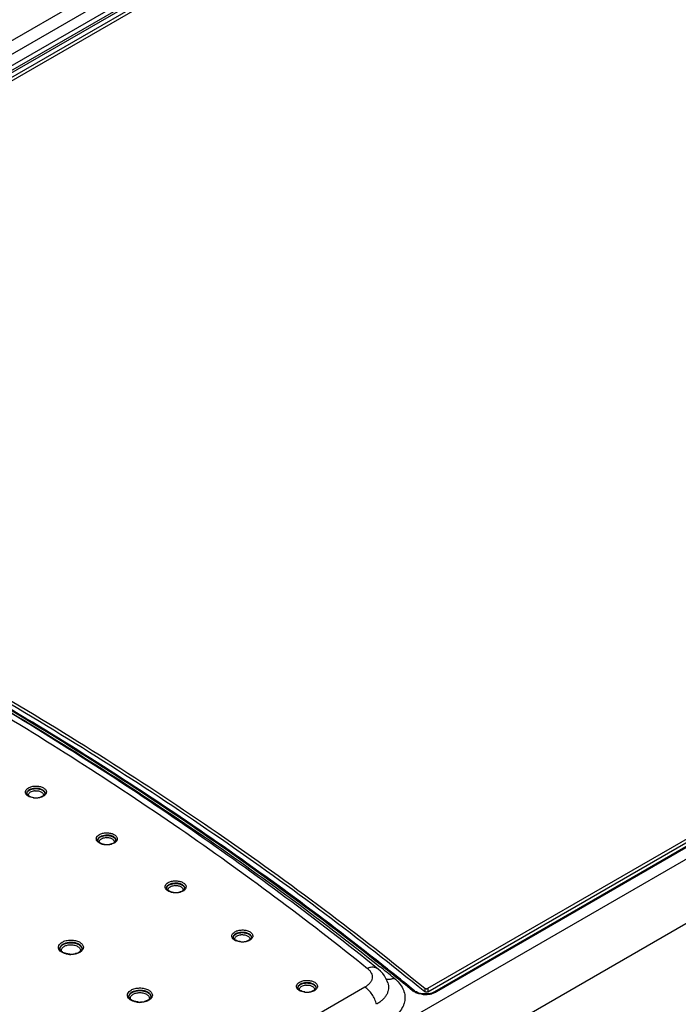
# Model space of a CAD drawing. Header units: inches. Extents: x 0 to 34, y 0 to 22.
# Tile 45 of 62: x 27.8 to 29.4, y 17.1 to 19.5. Entities that reach past the tile are written whole.
import ezdxf

# ---------------------------------------------------------------- set-up
doc = ezdxf.new("R2010")
doc.units = ezdxf.units.IN
doc.header["$LTSCALE"] = 1.87
doc.header["$MEASUREMENT"] = 0
doc.layers.get('0').update_dxf_attribs({"linetype": 'CONTINUOUS'})

msp = doc.modelspace()

# ---------------------------------------------------------------- linework, layer by layer
at = {"color": 7, "linetype": 'CONTINUOUS'}
for p, q in [((25.4022, 18.0106), (30.2524, 20.8111)), ((25.4497, 18.0059), (30.2999, 20.8063)), ((26.4256, 18.5423), (29.3708, 20.2429)), ((26.4305, 18.534), (29.3757, 20.2345)), ((26.4308, 18.5287), (29.3757, 20.229)), ((26.4358, 18.5203), (29.3807, 20.2207)), ((29.3909, 20.2182), (26.4542, 18.5226)), ((32.7472, 19.3933), (27.897, 16.5928)), ((32.8144, 19.2797), (27.9642, 16.4792)), ((28.806, 17.1647), (31.7427, 18.8603)), ((28.806, 17.1565), (31.7427, 18.8521)), ((31.7679, 18.8572), (28.8226, 17.1566)), ((31.7714, 18.8568), (28.8261, 17.1563)), ((27.8573, 17.6249), (27.8572, 17.6261)), ((27.8976, 17.62), (27.8959, 17.619)), ((28.025, 17.5142), (28.0248, 17.5154)), ((28.0652, 17.5093), (28.0636, 17.5082)), ((28.1878, 17.4006), (28.1876, 17.4018)), ((28.2281, 17.3957), (28.2264, 17.3947)), ((28.3457, 17.2843), (28.3456, 17.2855)), ((28.386, 17.2794), (28.3843, 17.2783)), ((27.9354, 17.2575), (27.9353, 17.2588)), ((28.6881, 17.2103), (28.6881, 17.2103)), ((28.727, 17.197), (28.7145, 17.207)), ((28.7305, 17.1943), (28.727, 17.197)), ((28.7113, 17.1776), (28.7113, 17.1775)), ((28.6566, 17.1672), (27.8126, 16.6798)), ((28.4987, 17.1651), (28.4986, 17.1663)), ((28.539, 17.1602), (28.5373, 17.1591)), ((28.7735, 17.1565), (28.7709, 17.1582)), ((28.7742, 17.1588), (28.7714, 17.1611)), ((28.7761, 17.1574), (28.7742, 17.1588)), ((28.7786, 17.156), (28.7761, 17.1574)), ((28.7829, 17.1695), (28.7945, 17.1601)), ((28.7945, 17.1601), (28.7984, 17.1569)), ((28.7984, 17.165), (28.7984, 17.1569)), ((28.806, 17.1647), (28.806, 17.1565)), ((28.812, 17.1526), (28.8082, 17.1519)), ((28.0986, 17.1442), (28.0985, 17.1455))]:
    msp.add_line(p, q, dxfattribs=at)
for points in [[(28.7113, 17.1776), (28.7096, 17.182), (28.7068, 17.1881), (28.7032, 17.194), (28.699, 17.1996), (28.6941, 17.2049), (28.6881, 17.2103)], [(28.7883, 17.1526), (28.7847, 17.1535), (28.7814, 17.1546), (28.7786, 17.156)], [(28.8002, 17.1513), (28.7961, 17.1514), (28.7921, 17.1519), (28.7883, 17.1526)], [(28.8082, 17.1519), (28.8043, 17.1515), (28.8002, 17.1513)], [(28.8188, 17.1548), (28.8156, 17.1536), (28.812, 17.1526)], [(28.8226, 17.1566), (28.8217, 17.1561), (28.8188, 17.1548)]]:
    msp.add_lwpolyline(points, dxfattribs=at)
for centre, radius, start, end in [((27.8784, 17.601), 0.0362, 93.1515, 96.093), ((27.8726, 17.6175), 0.0185, 119.9348, 124.4741), ((27.8784, 17.6544), 0.039, 262.1206, 270.6519), ((27.8784, 17.6021), 0.0302, 93.1503, 96.1065), ((27.8784, 17.6543), 0.0389, 270.6534, 274.9431), ((27.8786, 17.6529), 0.0375, 274.9137, 279.2886), ((27.8792, 17.6495), 0.0341, 279.235, 283.8876), ((27.8851, 17.6349), 0.0182, 299.9366, 304.1177), ((28.0403, 17.5068), 0.0185, 119.9348, 124.4741), ((28.0461, 17.4903), 0.0362, 93.1515, 96.093), ((28.0461, 17.4914), 0.0302, 93.1503, 96.1065), ((28.0461, 17.5437), 0.039, 262.1206, 270.6519), ((28.0461, 17.5436), 0.0389, 270.6534, 274.9431), ((28.0462, 17.5422), 0.0375, 274.9137, 279.2886), ((28.0468, 17.5388), 0.0341, 279.235, 283.8876), ((28.0528, 17.5242), 0.0182, 299.9366, 304.1177), ((28.2031, 17.3933), 0.0185, 119.9348, 124.4741), ((28.2089, 17.3767), 0.0362, 93.1515, 96.093), ((28.2089, 17.3779), 0.0302, 93.1503, 96.1065), ((28.2089, 17.4302), 0.039, 262.1206, 270.6519), ((28.2089, 17.43), 0.0389, 270.6534, 274.9431), ((28.2091, 17.4286), 0.0375, 274.9137, 279.2886), ((28.2096, 17.4253), 0.0341, 279.235, 283.8876), ((28.2156, 17.4106), 0.0182, 299.9366, 304.1177), ((28.361, 17.2769), 0.0185, 119.9348, 124.4741), ((28.3668, 17.2604), 0.0362, 93.1515, 96.093), ((28.3668, 17.2615), 0.0302, 93.1503, 96.1065), ((27.9544, 17.2483), 0.023, 119.9579, 123.5749), ((28.3668, 17.3138), 0.039, 262.1206, 270.6519), ((28.3668, 17.3137), 0.0389, 270.6534, 274.9431), ((28.367, 17.3123), 0.0375, 274.9137, 279.2886), ((28.3676, 17.3089), 0.0341, 279.235, 283.8876), ((28.3735, 17.2943), 0.0182, 299.9366, 304.1177), ((27.9612, 17.2952), 0.0504, 262.7672, 269.4726), ((27.9613, 17.2927), 0.0473, 266.3909, 270.657), ((27.9613, 17.2924), 0.047, 270.6601, 274.9416), ((27.9614, 17.2907), 0.0453, 274.9131, 279.283), ((27.9621, 17.2867), 0.0412, 279.231, 283.8768), ((27.9691, 17.2695), 0.0226, 299.9561, 303.5067), ((27.9691, 17.2722), 0.0259, 299.9506, 303.8857), ((24.2654, 11.7221), 7.0484, 51.13621, 51.30328), ((24.2759, 11.6627), 7.0996, 51.19097, 51.50459), ((24.2631, 11.641), 7.1271, 51.34916, 51.53022), ((24.2734, 11.6636), 7.096, 51.13662, 51.48221), ((24.3273, 11.7266), 7.0176, 50.72525, 51.19163), ((24.3269, 11.7203), 7.0254, 50.75494, 51.18467), ((28.514, 17.1577), 0.0185, 119.9348, 124.4741), ((28.5198, 17.1412), 0.0362, 93.1515, 96.093), ((28.5198, 17.1423), 0.0302, 93.1503, 96.1065), ((28.1176, 17.135), 0.023, 119.9579, 123.5749), ((28.5198, 17.1946), 0.039, 262.1206, 270.6519), ((28.5198, 17.1945), 0.0389, 270.6534, 274.9431), ((28.52, 17.1931), 0.0375, 274.9137, 279.2886), ((28.5206, 17.1897), 0.0341, 279.235, 283.8876), ((28.5265, 17.1751), 0.0182, 299.9366, 304.1177), ((28.7874, 17.1807), 0.0279, 230.7609, 233.8171), ((28.8, 17.2137), 0.0637, 263.007, 273.5026), ((28.8002, 17.2107), 0.0606, 273.4297, 280.6809), ((28.8012, 17.2057), 0.0555, 280.6799, 284.515), ((28.1244, 17.1819), 0.0504, 262.7672, 269.4726), ((28.1245, 17.1794), 0.0473, 266.3909, 270.657), ((28.1245, 17.1791), 0.047, 270.6601, 274.9416), ((28.1246, 17.1774), 0.0453, 274.9131, 279.283), ((28.1253, 17.1734), 0.0412, 279.231, 283.8768), ((28.1323, 17.1562), 0.0226, 299.9561, 303.5067), ((28.1323, 17.1589), 0.0259, 299.9506, 303.8857)]:
    msp.add_arc(centre, radius, start, end, dxfattribs=at)
for points, knots in [([(27.7703, 17.874), (27.8632, 17.8197), (28.0451, 17.7089), (28.3088, 17.5347), (28.5599, 17.3543), (28.7204, 17.2288), (28.7984, 17.165)], [0, 0, 0, 0, 0.258253, 0.511042, 0.7583, 1, 1, 1, 1]), ([(27.7326, 17.8537), (27.8981, 17.7556), (28.2162, 17.5527), (28.5192, 17.3277), (28.663, 17.2118)], [0, 0, 0, 0, 0.510123, 1, 1, 1, 1]), ([(28.672, 17.2232), (28.5304, 17.3366), (28.2326, 17.557), (27.9202, 17.7562), (27.7579, 17.8525)], [0, 0, 0, 0, 0.490237, 1, 1, 1, 1]), ([(27.7584, 17.8535), (27.9242, 17.7559), (28.2435, 17.5543), (28.5479, 17.3308), (28.6925, 17.2156)], [0, 0, 0, 0, 0.509982, 1, 1, 1, 1]), ([(28.6951, 17.2193), (28.5503, 17.3344), (28.2457, 17.558), (27.9263, 17.7596), (27.7604, 17.8571)], [0, 0, 0, 0, 0.490013, 1, 1, 1, 1]), ([(28.6969, 17.2211), (28.552, 17.3362), (28.2472, 17.5597), (27.9275, 17.7614), (27.7614, 17.8589)], [0, 0, 0, 0, 0.490049, 1, 1, 1, 1]), ([(27.7667, 17.868), (27.8584, 17.8144), (28.038, 17.7052), (28.2985, 17.5335), (28.5468, 17.3558), (28.7057, 17.2322), (28.7829, 17.1695)], [0, 0, 0, 0, 0.258131, 0.510879, 0.758177, 1, 1, 1, 1]), ([(27.8751, 17.6149), (27.8729, 17.6151), (27.8686, 17.6157), (27.8628, 17.6177), (27.8587, 17.6202), (27.8563, 17.6226), (27.8549, 17.6244), (27.854, 17.6264), (27.8536, 17.6284), (27.8537, 17.6304), (27.8545, 17.6331), (27.8568, 17.6364), (27.8594, 17.6383), (27.8609, 17.6392)], [0, 0, 0, 0, 0.163753, 0.315609, 0.449822, 0.5097, 0.565048, 0.616663, 0.665904, 0.7145, 0.764266, 0.872964, 1, 1, 1, 1]), ([(27.8609, 17.6392), (27.8633, 17.6406), (27.8689, 17.6426), (27.8778, 17.6437), (27.8868, 17.6429), (27.8937, 17.6406), (27.8982, 17.6378), (27.9007, 17.6355), (27.9024, 17.6329), (27.9033, 17.6302), (27.9032, 17.6273), (27.9021, 17.6246), (27.9002, 17.6221), (27.8985, 17.6207), (27.8976, 17.62)], [0, 0, 0, 0, 0.137601, 0.290137, 0.443889, 0.584582, 0.646851, 0.70285, 0.753164, 0.799438, 0.844462, 0.891366, 0.942739, 1, 1, 1, 1]), ([(27.8634, 17.6349), (27.8652, 17.636), (27.8695, 17.6377), (27.874, 17.6383), (27.8763, 17.6385)], [0, 0, 0, 0, 0.47469, 1, 1, 1, 1]), ([(27.8634, 17.6336), (27.865, 17.6345), (27.8687, 17.636), (27.8725, 17.6367), (27.8746, 17.6369)], [0, 0, 0, 0, 0.475904, 1, 1, 1, 1]), ([(27.8763, 17.6385), (27.8793, 17.6386), (27.8836, 17.6384), (27.8891, 17.637), (27.8927, 17.6355), (27.8957, 17.6336), (27.898, 17.6313), (27.8994, 17.6288), (27.8997, 17.627), (27.8997, 17.6261)], [0, 0, 0, 0, 0.304507, 0.449352, 0.583921, 0.705728, 0.81394, 0.91041, 1, 1, 1, 1]), ([(27.8764, 17.6371), (27.8792, 17.6373), (27.8835, 17.637), (27.8888, 17.6357), (27.8923, 17.6343), (27.8953, 17.6325), (27.8976, 17.6304), (27.8991, 17.628), (27.8996, 17.6263), (27.8996, 17.6254)], [0, 0, 0, 0, 0.302044, 0.44607, 0.580528, 0.702977, 0.812466, 0.910177, 1, 1, 1, 1]), ([(27.8572, 17.6261), (27.8571, 17.6269), (27.8574, 17.6286), (27.8587, 17.631), (27.8607, 17.6332), (27.8624, 17.6344), (27.8634, 17.6349)], [0, 0, 0, 0, 0.218021, 0.450942, 0.710256, 1, 1, 1, 1]), ([(27.8572, 17.6256), (27.8573, 17.6262), (27.8576, 17.6276), (27.8586, 17.6295), (27.8602, 17.6313), (27.8615, 17.6323), (27.8622, 17.6328)], [0, 0, 0, 0, 0.222627, 0.459167, 0.717034, 1, 1, 1, 1]), ([(27.8731, 17.6158), (27.871, 17.6161), (27.8673, 17.6169), (27.863, 17.6188), (27.8603, 17.6207), (27.8589, 17.6221), (27.8579, 17.6235), (27.8575, 17.6244), (27.8573, 17.6249)], [0, 0, 0, 0, 0.323781, 0.607734, 0.729419, 0.835204, 0.924341, 1, 1, 1, 1]), ([(27.861, 17.6203), (27.8607, 17.621), (27.8605, 17.6228), (27.8614, 17.6253), (27.8633, 17.6276), (27.8649, 17.6288), (27.8659, 17.6293)], [0, 0, 0, 0, 0.222007, 0.450439, 0.706418, 1, 1, 1, 1]), ([(27.8659, 17.6293), (27.8672, 17.6301), (27.8703, 17.6313), (27.8735, 17.632), (27.8752, 17.6322)], [0, 0, 0, 0, 0.475913, 1, 1, 1, 1]), ([(27.8861, 17.6155), (27.8852, 17.6153), (27.8816, 17.6148), (27.8779, 17.6147), (27.8751, 17.6149)], [0, 0, 0, 0, 0.24651, 1, 1, 1, 1]), ([(27.8767, 17.6323), (27.8794, 17.6324), (27.8834, 17.6321), (27.8883, 17.6307), (27.8914, 17.6292), (27.8939, 17.6273), (27.8956, 17.6251), (27.8963, 17.6226), (27.8961, 17.621), (27.8959, 17.6202)], [0, 0, 0, 0, 0.312132, 0.458439, 0.592082, 0.710668, 0.814628, 0.908327, 1, 1, 1, 1]), ([(27.8959, 17.619), (27.8945, 17.6181), (27.8913, 17.6167), (27.8879, 17.6158), (27.8861, 17.6155)], [0, 0, 0, 0, 0.478429, 1, 1, 1, 1]), ([(27.8942, 17.6191), (27.8932, 17.6185), (27.8909, 17.6175), (27.8886, 17.6168), (27.8873, 17.6165)], [0, 0, 0, 0, 0.475294, 1, 1, 1, 1]), ([(27.8997, 17.6261), (27.8997, 17.6256), (27.8995, 17.6245), (27.8986, 17.6229), (27.8972, 17.6213), (27.896, 17.6203), (27.8953, 17.6198)], [0, 0, 0, 0, 0.187161, 0.408464, 0.677855, 1, 1, 1, 1]), ([(28.0428, 17.5042), (28.0406, 17.5043), (28.0363, 17.505), (28.0305, 17.507), (28.0264, 17.5095), (28.0239, 17.5118), (28.0226, 17.5137), (28.0217, 17.5156), (28.0213, 17.5177), (28.0214, 17.5197), (28.0221, 17.5224), (28.0245, 17.5257), (28.0271, 17.5276), (28.0286, 17.5284)], [0, 0, 0, 0, 0.163753, 0.315609, 0.449822, 0.5097, 0.565048, 0.616663, 0.665904, 0.7145, 0.764266, 0.872964, 1, 1, 1, 1]), ([(28.0248, 17.5154), (28.0248, 17.5162), (28.0251, 17.5179), (28.0264, 17.5203), (28.0284, 17.5225), (28.0301, 17.5237), (28.0311, 17.5242)], [0, 0, 0, 0, 0.218021, 0.450942, 0.710256, 1, 1, 1, 1]), ([(28.0249, 17.5148), (28.025, 17.5155), (28.0253, 17.5169), (28.0263, 17.5188), (28.0279, 17.5206), (28.0291, 17.5216), (28.0298, 17.5221)], [0, 0, 0, 0, 0.222627, 0.459167, 0.717034, 1, 1, 1, 1]), ([(28.0286, 17.5284), (28.031, 17.5298), (28.0365, 17.5319), (28.0455, 17.533), (28.0545, 17.5321), (28.0614, 17.5299), (28.0659, 17.5271), (28.0684, 17.5248), (28.0701, 17.5222), (28.0709, 17.5194), (28.0708, 17.5166), (28.0698, 17.5139), (28.0679, 17.5114), (28.0662, 17.5099), (28.0652, 17.5093)], [0, 0, 0, 0, 0.137601, 0.290137, 0.443889, 0.584582, 0.646851, 0.70285, 0.753164, 0.799438, 0.844462, 0.891366, 0.942739, 1, 1, 1, 1]), ([(28.0311, 17.5242), (28.0329, 17.5253), (28.0372, 17.5269), (28.0416, 17.5276), (28.044, 17.5277)], [0, 0, 0, 0, 0.47469, 1, 1, 1, 1]), ([(28.0311, 17.5228), (28.0327, 17.5238), (28.0363, 17.5253), (28.0402, 17.526), (28.0422, 17.5262)], [0, 0, 0, 0, 0.475904, 1, 1, 1, 1]), ([(28.0335, 17.5186), (28.0349, 17.5194), (28.0379, 17.5206), (28.0412, 17.5212), (28.0429, 17.5214)], [0, 0, 0, 0, 0.475913, 1, 1, 1, 1]), ([(28.044, 17.5277), (28.0469, 17.5279), (28.0513, 17.5277), (28.0568, 17.5262), (28.0604, 17.5247), (28.0634, 17.5228), (28.0656, 17.5206), (28.0671, 17.5181), (28.0674, 17.5162), (28.0674, 17.5154)], [0, 0, 0, 0, 0.304507, 0.449352, 0.583921, 0.705728, 0.81394, 0.91041, 1, 1, 1, 1]), ([(28.0441, 17.5264), (28.0469, 17.5265), (28.0511, 17.5263), (28.0565, 17.525), (28.06, 17.5236), (28.0629, 17.5218), (28.0652, 17.5197), (28.0668, 17.5173), (28.0672, 17.5156), (28.0673, 17.5147)], [0, 0, 0, 0, 0.302044, 0.44607, 0.580528, 0.702977, 0.812466, 0.910177, 1, 1, 1, 1]), ([(28.0444, 17.5216), (28.0471, 17.5217), (28.0511, 17.5214), (28.056, 17.52), (28.0591, 17.5184), (28.0616, 17.5166), (28.0632, 17.5143), (28.064, 17.5119), (28.0638, 17.5103), (28.0635, 17.5095)], [0, 0, 0, 0, 0.312132, 0.458439, 0.592082, 0.710668, 0.814628, 0.908327, 1, 1, 1, 1]), ([(28.0408, 17.5051), (28.0387, 17.5053), (28.0349, 17.5062), (28.0307, 17.5081), (28.028, 17.5099), (28.0266, 17.5113), (28.0255, 17.5127), (28.0251, 17.5137), (28.025, 17.5142)], [0, 0, 0, 0, 0.323781, 0.607734, 0.729419, 0.835204, 0.924341, 1, 1, 1, 1]), ([(28.0286, 17.5095), (28.0284, 17.5103), (28.0282, 17.512), (28.0291, 17.5146), (28.0309, 17.5169), (28.0326, 17.5181), (28.0335, 17.5186)], [0, 0, 0, 0, 0.222007, 0.450439, 0.706418, 1, 1, 1, 1]), ([(28.0537, 17.5047), (28.0529, 17.5046), (28.0492, 17.504), (28.0455, 17.504), (28.0428, 17.5042)], [0, 0, 0, 0, 0.24651, 1, 1, 1, 1]), ([(28.0636, 17.5082), (28.0622, 17.5074), (28.0589, 17.506), (28.0555, 17.5051), (28.0537, 17.5047)], [0, 0, 0, 0, 0.478429, 1, 1, 1, 1]), ([(28.0619, 17.5084), (28.0608, 17.5078), (28.0586, 17.5068), (28.0563, 17.506), (28.055, 17.5057)], [0, 0, 0, 0, 0.475294, 1, 1, 1, 1]), ([(28.0674, 17.5154), (28.0673, 17.5149), (28.0671, 17.5138), (28.0663, 17.5122), (28.0649, 17.5106), (28.0637, 17.5096), (28.063, 17.5091)], [0, 0, 0, 0, 0.187161, 0.408464, 0.677855, 1, 1, 1, 1]), ([(28.2056, 17.3906), (28.2034, 17.3908), (28.1991, 17.3915), (28.1933, 17.3935), (28.1892, 17.3959), (28.1868, 17.3983), (28.1854, 17.4002), (28.1845, 17.4021), (28.1841, 17.4041), (28.1842, 17.4061), (28.185, 17.4089), (28.1873, 17.4121), (28.1899, 17.4141), (28.1914, 17.4149)], [0, 0, 0, 0, 0.163753, 0.315609, 0.449822, 0.5097, 0.565048, 0.616663, 0.665904, 0.7145, 0.764266, 0.872964, 1, 1, 1, 1]), ([(28.1876, 17.4018), (28.1876, 17.4027), (28.1879, 17.4044), (28.1892, 17.4068), (28.1912, 17.409), (28.1929, 17.4101), (28.1939, 17.4107)], [0, 0, 0, 0, 0.218021, 0.450942, 0.710256, 1, 1, 1, 1]), ([(28.1877, 17.4013), (28.1878, 17.402), (28.1881, 17.4033), (28.1891, 17.4052), (28.1907, 17.407), (28.192, 17.408), (28.1927, 17.4085)], [0, 0, 0, 0, 0.222627, 0.459167, 0.717034, 1, 1, 1, 1]), ([(28.1915, 17.396), (28.1912, 17.3968), (28.191, 17.3985), (28.1919, 17.4011), (28.1937, 17.4033), (28.1954, 17.4045), (28.1964, 17.4051)], [0, 0, 0, 0, 0.222007, 0.450439, 0.706418, 1, 1, 1, 1]), ([(28.1914, 17.4149), (28.1938, 17.4163), (28.1994, 17.4184), (28.2083, 17.4194), (28.2173, 17.4186), (28.2242, 17.4163), (28.2287, 17.4136), (28.2312, 17.4113), (28.2329, 17.4087), (28.2338, 17.4059), (28.2336, 17.4031), (28.2326, 17.4003), (28.2307, 17.3978), (28.229, 17.3964), (28.2281, 17.3957)], [0, 0, 0, 0, 0.137601, 0.290137, 0.443889, 0.584582, 0.646851, 0.70285, 0.753164, 0.799438, 0.844462, 0.891366, 0.942739, 1, 1, 1, 1]), ([(28.1939, 17.4107), (28.1957, 17.4118), (28.2, 17.4134), (28.2044, 17.4141), (28.2068, 17.4142)], [0, 0, 0, 0, 0.47469, 1, 1, 1, 1]), ([(28.1939, 17.4093), (28.1955, 17.4102), (28.1992, 17.4117), (28.203, 17.4125), (28.205, 17.4127)], [0, 0, 0, 0, 0.475904, 1, 1, 1, 1]), ([(28.1964, 17.4051), (28.1977, 17.4058), (28.2008, 17.4071), (28.204, 17.4077), (28.2057, 17.4079)], [0, 0, 0, 0, 0.475913, 1, 1, 1, 1]), ([(28.2068, 17.4142), (28.2097, 17.4144), (28.2141, 17.4141), (28.2196, 17.4127), (28.2232, 17.4112), (28.2262, 17.4093), (28.2285, 17.4071), (28.2299, 17.4045), (28.2302, 17.4027), (28.2302, 17.4018)], [0, 0, 0, 0, 0.304507, 0.449352, 0.583921, 0.705728, 0.81394, 0.91041, 1, 1, 1, 1]), ([(28.2069, 17.4128), (28.2097, 17.413), (28.214, 17.4127), (28.2193, 17.4114), (28.2228, 17.41), (28.2257, 17.4082), (28.2281, 17.4061), (28.2296, 17.4038), (28.2301, 17.402), (28.2301, 17.4012)], [0, 0, 0, 0, 0.302044, 0.44607, 0.580528, 0.702977, 0.812466, 0.910177, 1, 1, 1, 1]), ([(28.2072, 17.408), (28.2099, 17.4082), (28.2139, 17.4079), (28.2188, 17.4064), (28.2219, 17.4049), (28.2244, 17.403), (28.226, 17.4008), (28.2268, 17.3984), (28.2266, 17.3967), (28.2264, 17.396)], [0, 0, 0, 0, 0.312132, 0.458439, 0.592082, 0.710668, 0.814628, 0.908327, 1, 1, 1, 1]), ([(28.2036, 17.3915), (28.2015, 17.3918), (28.1978, 17.3927), (28.1935, 17.3945), (28.1908, 17.3964), (28.1894, 17.3978), (28.1884, 17.3992), (28.188, 17.4002), (28.1878, 17.4006)], [0, 0, 0, 0, 0.323781, 0.607734, 0.729419, 0.835204, 0.924341, 1, 1, 1, 1]), ([(28.2166, 17.3912), (28.2157, 17.391), (28.2121, 17.3905), (28.2084, 17.3904), (28.2056, 17.3906)], [0, 0, 0, 0, 0.24651, 1, 1, 1, 1]), ([(28.2264, 17.3947), (28.225, 17.3939), (28.2218, 17.3924), (28.2184, 17.3915), (28.2166, 17.3912)], [0, 0, 0, 0, 0.478429, 1, 1, 1, 1]), ([(28.2247, 17.3949), (28.2237, 17.3943), (28.2214, 17.3932), (28.2191, 17.3925), (28.2178, 17.3922)], [0, 0, 0, 0, 0.475294, 1, 1, 1, 1]), ([(28.2302, 17.4018), (28.2302, 17.4014), (28.23, 17.4003), (28.2291, 17.3987), (28.2277, 17.397), (28.2265, 17.3961), (28.2258, 17.3956)], [0, 0, 0, 0, 0.187161, 0.408464, 0.677855, 1, 1, 1, 1]), ([(28.3635, 17.2743), (28.3613, 17.2745), (28.357, 17.2751), (28.3512, 17.2771), (28.3471, 17.2796), (28.3447, 17.282), (28.3433, 17.2838), (28.3424, 17.2858), (28.342, 17.2878), (28.3421, 17.2898), (28.3429, 17.2925), (28.3452, 17.2958), (28.3478, 17.2977), (28.3493, 17.2986)], [0, 0, 0, 0, 0.163753, 0.315609, 0.449822, 0.5097, 0.565048, 0.616663, 0.665904, 0.7145, 0.764266, 0.872964, 1, 1, 1, 1]), ([(28.3456, 17.2855), (28.3456, 17.2863), (28.3458, 17.288), (28.3471, 17.2904), (28.3491, 17.2926), (28.3509, 17.2938), (28.3518, 17.2943)], [0, 0, 0, 0, 0.218021, 0.450942, 0.710256, 1, 1, 1, 1]), ([(28.3456, 17.285), (28.3457, 17.2856), (28.346, 17.287), (28.3471, 17.2889), (28.3486, 17.2907), (28.3499, 17.2917), (28.3506, 17.2922)], [0, 0, 0, 0, 0.222627, 0.459167, 0.717034, 1, 1, 1, 1]), ([(28.3494, 17.2796), (28.3491, 17.2804), (28.349, 17.2822), (28.3498, 17.2847), (28.3517, 17.287), (28.3533, 17.2882), (28.3543, 17.2887)], [0, 0, 0, 0, 0.222007, 0.450439, 0.706418, 1, 1, 1, 1]), ([(28.3493, 17.2986), (28.3517, 17.2999), (28.3573, 17.302), (28.3662, 17.3031), (28.3752, 17.3023), (28.3821, 17.3), (28.3866, 17.2972), (28.3891, 17.2949), (28.3908, 17.2923), (28.3917, 17.2895), (28.3916, 17.2867), (28.3905, 17.284), (28.3886, 17.2815), (28.3869, 17.28), (28.386, 17.2794)], [0, 0, 0, 0, 0.137601, 0.290137, 0.443889, 0.584582, 0.646851, 0.70285, 0.753164, 0.799438, 0.844462, 0.891366, 0.942739, 1, 1, 1, 1]), ([(28.3518, 17.2943), (28.3536, 17.2954), (28.3579, 17.297), (28.3624, 17.2977), (28.3647, 17.2979)], [0, 0, 0, 0, 0.47469, 1, 1, 1, 1]), ([(28.3518, 17.2929), (28.3534, 17.2939), (28.3571, 17.2954), (28.3609, 17.2961), (28.363, 17.2963)], [0, 0, 0, 0, 0.475904, 1, 1, 1, 1]), ([(28.3543, 17.2887), (28.3556, 17.2895), (28.3587, 17.2907), (28.3619, 17.2914), (28.3636, 17.2915)], [0, 0, 0, 0, 0.475913, 1, 1, 1, 1]), ([(28.3647, 17.2979), (28.3677, 17.298), (28.3721, 17.2978), (28.3775, 17.2964), (28.3811, 17.2948), (28.3841, 17.2929), (28.3864, 17.2907), (28.3878, 17.2882), (28.3881, 17.2864), (28.3881, 17.2855)], [0, 0, 0, 0, 0.304507, 0.449352, 0.583921, 0.705728, 0.81394, 0.91041, 1, 1, 1, 1]), ([(28.3648, 17.2965), (28.3677, 17.2966), (28.3719, 17.2964), (28.3772, 17.2951), (28.3807, 17.2937), (28.3837, 17.2919), (28.386, 17.2898), (28.3875, 17.2874), (28.388, 17.2857), (28.388, 17.2848)], [0, 0, 0, 0, 0.302044, 0.44607, 0.580528, 0.702977, 0.812466, 0.910177, 1, 1, 1, 1]), ([(28.3652, 17.2917), (28.3678, 17.2918), (28.3718, 17.2915), (28.3767, 17.2901), (28.3799, 17.2886), (28.3823, 17.2867), (28.384, 17.2845), (28.3847, 17.282), (28.3845, 17.2804), (28.3843, 17.2796)], [0, 0, 0, 0, 0.312132, 0.458439, 0.592082, 0.710668, 0.814628, 0.908327, 1, 1, 1, 1]), ([(27.9549, 17.2452), (27.9524, 17.2455), (27.9476, 17.2465), (27.9412, 17.249), (27.9362, 17.2525), (27.9332, 17.2561), (27.932, 17.2592), (27.9317, 17.2615), (27.9319, 17.2638), (27.9329, 17.267), (27.9356, 17.2706), (27.9387, 17.2728), (27.9404, 17.2738)], [0, 0, 0, 0, 0.163275, 0.313133, 0.444936, 0.558178, 0.609635, 0.659198, 0.708543, 0.759383, 0.870552, 1, 1, 1, 1]), ([(27.9353, 17.2588), (27.9352, 17.2598), (27.9356, 17.2619), (27.9371, 17.2648), (27.9396, 17.2675), (27.9417, 17.2689), (27.9429, 17.2696)], [0, 0, 0, 0, 0.217806, 0.450614, 0.709765, 1, 1, 1, 1]), ([(27.9353, 17.2583), (27.9354, 17.2592), (27.9358, 17.2609), (27.9371, 17.2633), (27.9391, 17.2656), (27.9408, 17.2669), (27.9417, 17.2675)], [0, 0, 0, 0, 0.221699, 0.45772, 0.715826, 1, 1, 1, 1]), ([(27.9394, 17.2519), (27.939, 17.2529), (27.9385, 17.2552), (27.9395, 17.2586), (27.9419, 17.2617), (27.9441, 17.2633), (27.9454, 17.264)], [0, 0, 0, 0, 0.224614, 0.451831, 0.706152, 1, 1, 1, 1]), ([(27.9404, 17.2738), (27.9418, 17.2746), (27.9448, 17.2761), (27.9516, 17.2781), (27.9607, 17.2792), (27.9699, 17.2783), (27.9767, 17.2764), (27.9812, 17.2745), (27.985, 17.2721), (27.9879, 17.2693), (27.9899, 17.2661), (27.9908, 17.2628), (27.9906, 17.2594), (27.9892, 17.2562), (27.9868, 17.2532), (27.9848, 17.2515), (27.9836, 17.2507)], [0, 0, 0, 0, 0.06657, 0.138319, 0.291074, 0.44455, 0.517118, 0.584764, 0.646477, 0.701928, 0.751741, 0.797725, 0.842751, 0.890002, 0.941964, 1, 1, 1, 1]), ([(27.9429, 17.2696), (27.9448, 17.2707), (27.9492, 17.2725), (27.9563, 17.2739), (27.9639, 17.2741), (27.9712, 17.2731), (27.9777, 17.2709), (27.9822, 17.2681), (27.9848, 17.2654), (27.9862, 17.2633), (27.9871, 17.2611), (27.9872, 17.2596), (27.9872, 17.2588)], [0, 0, 0, 0, 0.129004, 0.270912, 0.418308, 0.562741, 0.696288, 0.813218, 0.86498, 0.912629, 0.95714, 1, 1, 1, 1]), ([(27.9429, 17.2682), (27.9448, 17.2693), (27.949, 17.2711), (27.956, 17.2725), (27.9634, 17.2728), (27.9706, 17.2718), (27.9771, 17.2698), (27.9816, 17.2671), (27.9843, 17.2646), (27.9858, 17.2625), (27.9868, 17.2604), (27.9871, 17.2589), (27.9872, 17.2582)], [0, 0, 0, 0, 0.12785, 0.26843, 0.414738, 0.558722, 0.692733, 0.811014, 0.863611, 0.912041, 0.957077, 1, 1, 1, 1]), ([(27.9454, 17.264), (27.9476, 17.2653), (27.9528, 17.2672), (27.9582, 17.2678), (27.961, 17.2678)], [0, 0, 0, 0, 0.474422, 1, 1, 1, 1]), ([(27.961, 17.2678), (27.9644, 17.2678), (27.9692, 17.2672), (27.9751, 17.2651), (27.9787, 17.2631), (27.9815, 17.2606), (27.9833, 17.2578), (27.9839, 17.2547), (27.9834, 17.2527), (27.9831, 17.2518)], [0, 0, 0, 0, 0.315361, 0.460771, 0.592485, 0.708887, 0.811432, 0.905562, 1, 1, 1, 1]), ([(28.3615, 17.2752), (28.3595, 17.2754), (28.3557, 17.2763), (28.3514, 17.2782), (28.3488, 17.2801), (28.3473, 17.2814), (28.3463, 17.2828), (28.3459, 17.2838), (28.3457, 17.2843)], [0, 0, 0, 0, 0.323781, 0.607734, 0.729419, 0.835204, 0.924341, 1, 1, 1, 1]), ([(28.3745, 17.2749), (28.3736, 17.2747), (28.37, 17.2741), (28.3663, 17.2741), (28.3635, 17.2743)], [0, 0, 0, 0, 0.24651, 1, 1, 1, 1]), ([(28.3843, 17.2783), (28.3829, 17.2775), (28.3797, 17.2761), (28.3763, 17.2752), (28.3745, 17.2749)], [0, 0, 0, 0, 0.478429, 1, 1, 1, 1]), ([(28.3826, 17.2785), (28.3816, 17.2779), (28.3793, 17.2769), (28.377, 17.2762), (28.3757, 17.2758)], [0, 0, 0, 0, 0.475294, 1, 1, 1, 1]), ([(28.3881, 17.2855), (28.3881, 17.285), (28.3879, 17.2839), (28.3871, 17.2823), (28.3857, 17.2807), (28.3844, 17.2797), (28.3837, 17.2792)], [0, 0, 0, 0, 0.187161, 0.408464, 0.677855, 1, 1, 1, 1]), ([(27.9583, 17.2455), (27.9554, 17.2457), (27.9511, 17.2464), (27.9459, 17.2481), (27.9425, 17.2496), (27.9398, 17.2515), (27.9376, 17.2534), (27.9361, 17.2554), (27.9356, 17.2569), (27.9354, 17.2575)], [0, 0, 0, 0, 0.319759, 0.468254, 0.60492, 0.727327, 0.833768, 0.92351, 1, 1, 1, 1]), ([(27.9727, 17.2461), (27.9717, 17.2459), (27.9678, 17.2451), (27.9638, 17.2448), (27.9608, 17.2448)], [0, 0, 0, 0, 0.244403, 1, 1, 1, 1]), ([(27.9803, 17.2499), (27.9791, 17.2492), (27.9764, 17.248), (27.9735, 17.2471), (27.972, 17.2467)], [0, 0, 0, 0, 0.476274, 1, 1, 1, 1]), ([(27.9821, 17.2498), (27.9814, 17.2494), (27.9784, 17.2478), (27.9752, 17.2467), (27.9727, 17.2461)], [0, 0, 0, 0, 0.235521, 1, 1, 1, 1]), ([(27.9872, 17.2588), (27.9872, 17.2581), (27.9869, 17.2567), (27.9858, 17.2546), (27.984, 17.2525), (27.9824, 17.2513), (27.9815, 17.2507)], [0, 0, 0, 0, 0.194021, 0.418161, 0.68531, 1, 1, 1, 1]), ([(28.663, 17.2118), (28.6649, 17.2102), (28.6684, 17.2069), (28.6722, 17.2012), (28.6742, 17.195), (28.6743, 17.1887), (28.6724, 17.1825), (28.6687, 17.1768), (28.6633, 17.1715), (28.659, 17.1685), (28.6566, 17.1672)], [0, 0, 0, 0, 0.135465, 0.258263, 0.371787, 0.481791, 0.594892, 0.716846, 0.851454, 1, 1, 1, 1]), ([(28.6881, 17.2103), (28.6865, 17.2115), (28.6829, 17.2135), (28.6767, 17.2147), (28.6698, 17.2142), (28.6653, 17.2128), (28.663, 17.2118)], [0, 0, 0, 0, 0.223605, 0.459896, 0.717923, 1, 1, 1, 1]), ([(28.5165, 17.1551), (28.5143, 17.1552), (28.51, 17.1559), (28.5042, 17.1579), (28.5001, 17.1604), (28.4977, 17.1628), (28.4963, 17.1646), (28.4954, 17.1665), (28.495, 17.1686), (28.4951, 17.1706), (28.4959, 17.1733), (28.4982, 17.1766), (28.5008, 17.1785), (28.5023, 17.1794)], [0, 0, 0, 0, 0.163753, 0.315609, 0.449822, 0.5097, 0.565048, 0.616663, 0.665904, 0.7145, 0.764266, 0.872964, 1, 1, 1, 1]), ([(28.4986, 17.1663), (28.4985, 17.1671), (28.4988, 17.1688), (28.5001, 17.1712), (28.5021, 17.1734), (28.5038, 17.1746), (28.5048, 17.1751)], [0, 0, 0, 0, 0.218021, 0.450942, 0.710256, 1, 1, 1, 1]), ([(28.4986, 17.1657), (28.4987, 17.1664), (28.499, 17.1678), (28.5, 17.1697), (28.5016, 17.1715), (28.5029, 17.1725), (28.5036, 17.173)], [0, 0, 0, 0, 0.222627, 0.459167, 0.717034, 1, 1, 1, 1]), ([(28.5023, 17.1794), (28.5047, 17.1807), (28.5103, 17.1828), (28.5192, 17.1839), (28.5282, 17.183), (28.5351, 17.1808), (28.5396, 17.178), (28.5421, 17.1757), (28.5438, 17.1731), (28.5447, 17.1703), (28.5446, 17.1675), (28.5435, 17.1648), (28.5416, 17.1623), (28.5399, 17.1608), (28.539, 17.1602)], [0, 0, 0, 0, 0.137601, 0.290137, 0.443889, 0.584582, 0.646851, 0.70285, 0.753164, 0.799438, 0.844462, 0.891366, 0.942739, 1, 1, 1, 1]), ([(28.5048, 17.1751), (28.5066, 17.1762), (28.5109, 17.1778), (28.5154, 17.1785), (28.5177, 17.1787)], [0, 0, 0, 0, 0.47469, 1, 1, 1, 1]), ([(28.5048, 17.1737), (28.5064, 17.1747), (28.5101, 17.1762), (28.5139, 17.1769), (28.516, 17.1771)], [0, 0, 0, 0, 0.475904, 1, 1, 1, 1]), ([(28.5073, 17.1695), (28.5086, 17.1703), (28.5117, 17.1715), (28.5149, 17.1721), (28.5166, 17.1723)], [0, 0, 0, 0, 0.475913, 1, 1, 1, 1]), ([(28.5177, 17.1787), (28.5207, 17.1788), (28.525, 17.1786), (28.5305, 17.1771), (28.5341, 17.1756), (28.5371, 17.1737), (28.5394, 17.1715), (28.5408, 17.169), (28.5411, 17.1672), (28.5411, 17.1663)], [0, 0, 0, 0, 0.304507, 0.449352, 0.583921, 0.705728, 0.81394, 0.91041, 1, 1, 1, 1]), ([(28.5178, 17.1773), (28.5206, 17.1774), (28.5249, 17.1772), (28.5302, 17.1759), (28.5337, 17.1745), (28.5367, 17.1727), (28.539, 17.1706), (28.5405, 17.1682), (28.541, 17.1665), (28.541, 17.1656)], [0, 0, 0, 0, 0.302044, 0.44607, 0.580528, 0.702977, 0.812466, 0.910177, 1, 1, 1, 1]), ([(28.5181, 17.1725), (28.5208, 17.1726), (28.5248, 17.1723), (28.5297, 17.1709), (28.5328, 17.1693), (28.5353, 17.1675), (28.537, 17.1652), (28.5377, 17.1628), (28.5375, 17.1612), (28.5373, 17.1604)], [0, 0, 0, 0, 0.312132, 0.458439, 0.592082, 0.710668, 0.814628, 0.908327, 1, 1, 1, 1]), ([(28.7113, 17.1775), (28.712, 17.1753), (28.713, 17.1707), (28.713, 17.1637), (28.7115, 17.1568), (28.7086, 17.15), (28.7043, 17.1435), (28.6987, 17.1374), (28.6919, 17.1318), (28.6867, 17.1284), (28.684, 17.1269)], [0, 0, 0, 0, 0.11208, 0.222551, 0.334594, 0.451177, 0.574696, 0.706869, 0.848676, 1, 1, 1, 1]), ([(28.7072, 17.1871), (28.7086, 17.1867), (28.7118, 17.1861), (28.7149, 17.1862), (28.7165, 17.1864)], [0, 0, 0, 0, 0.483677, 1, 1, 1, 1]), ([(28.7259, 17.1889), (28.7304, 17.1853), (28.7383, 17.1777), (28.7458, 17.1664), (28.7495, 17.1571), (28.7512, 17.1502), (28.7518, 17.1432), (28.7514, 17.1361), (28.7498, 17.1291), (28.7463, 17.1198), (28.7391, 17.1085), (28.7268, 17.0964), (28.7168, 17.0897), (28.7114, 17.0866)], [0, 0, 0, 0, 0.135346, 0.258034, 0.315719, 0.371744, 0.426884, 0.481965, 0.53783, 0.595253, 0.717093, 0.851582, 1, 1, 1, 1]), ([(28.7165, 17.1864), (28.7173, 17.1865), (28.7205, 17.187), (28.7237, 17.1879), (28.7259, 17.1889)], [0, 0, 0, 0, 0.240213, 1, 1, 1, 1]), ([(28.1181, 17.1319), (28.1156, 17.1322), (28.1108, 17.1332), (28.1044, 17.1357), (28.0994, 17.1392), (28.0964, 17.1428), (28.0952, 17.1459), (28.0949, 17.1482), (28.0951, 17.1505), (28.0961, 17.1536), (28.0988, 17.1573), (28.1019, 17.1595), (28.1036, 17.1605)], [0, 0, 0, 0, 0.163275, 0.313133, 0.444936, 0.558178, 0.609635, 0.659198, 0.708543, 0.759383, 0.870552, 1, 1, 1, 1]), ([(28.0985, 17.1455), (28.0985, 17.1465), (28.0988, 17.1486), (28.1003, 17.1515), (28.1028, 17.1542), (28.1049, 17.1556), (28.1061, 17.1563)], [0, 0, 0, 0, 0.217806, 0.450614, 0.709765, 1, 1, 1, 1]), ([(28.0985, 17.145), (28.0986, 17.1459), (28.099, 17.1476), (28.1003, 17.15), (28.1023, 17.1523), (28.104, 17.1536), (28.1049, 17.1542)], [0, 0, 0, 0, 0.221699, 0.45772, 0.715826, 1, 1, 1, 1]), ([(28.1026, 17.1386), (28.1022, 17.1396), (28.1017, 17.1419), (28.1027, 17.1453), (28.1051, 17.1484), (28.1073, 17.15), (28.1086, 17.1507)], [0, 0, 0, 0, 0.224614, 0.451831, 0.706152, 1, 1, 1, 1]), ([(28.1036, 17.1605), (28.105, 17.1613), (28.108, 17.1628), (28.1148, 17.1648), (28.1239, 17.1659), (28.1331, 17.165), (28.1399, 17.1631), (28.1444, 17.1612), (28.1482, 17.1587), (28.1511, 17.156), (28.1531, 17.1528), (28.1541, 17.1495), (28.1538, 17.1461), (28.1524, 17.1429), (28.15, 17.1399), (28.148, 17.1382), (28.1468, 17.1374)], [0, 0, 0, 0, 0.06657, 0.138319, 0.291074, 0.44455, 0.517118, 0.584764, 0.646477, 0.701928, 0.751741, 0.797725, 0.842751, 0.890002, 0.941964, 1, 1, 1, 1]), ([(28.1061, 17.1563), (28.108, 17.1574), (28.1124, 17.1592), (28.1195, 17.1606), (28.1271, 17.1608), (28.1344, 17.1598), (28.1409, 17.1576), (28.1454, 17.1548), (28.1481, 17.1521), (28.1494, 17.15), (28.1503, 17.1478), (28.1504, 17.1463), (28.1504, 17.1455)], [0, 0, 0, 0, 0.129004, 0.270912, 0.418308, 0.562741, 0.696288, 0.813218, 0.86498, 0.912629, 0.95714, 1, 1, 1, 1]), ([(28.1061, 17.1549), (28.108, 17.156), (28.1123, 17.1578), (28.1192, 17.1592), (28.1266, 17.1595), (28.1338, 17.1585), (28.1403, 17.1565), (28.1448, 17.1538), (28.1476, 17.1513), (28.1491, 17.1492), (28.15, 17.1471), (28.1503, 17.1456), (28.1504, 17.1449)], [0, 0, 0, 0, 0.12785, 0.26843, 0.414738, 0.558722, 0.692733, 0.811014, 0.863611, 0.912041, 0.957077, 1, 1, 1, 1]), ([(28.1086, 17.1507), (28.1108, 17.152), (28.116, 17.1539), (28.1214, 17.1545), (28.1243, 17.1545)], [0, 0, 0, 0, 0.474422, 1, 1, 1, 1]), ([(28.1243, 17.1545), (28.1276, 17.1545), (28.1324, 17.1539), (28.1383, 17.1518), (28.142, 17.1498), (28.1447, 17.1473), (28.1465, 17.1445), (28.1471, 17.1414), (28.1467, 17.1394), (28.1463, 17.1385)], [0, 0, 0, 0, 0.315361, 0.460771, 0.592485, 0.708887, 0.811432, 0.905562, 1, 1, 1, 1]), ([(28.5145, 17.156), (28.5124, 17.1562), (28.5087, 17.1571), (28.5044, 17.159), (28.5017, 17.1608), (28.5003, 17.1622), (28.4993, 17.1636), (28.4989, 17.1646), (28.4987, 17.1651)], [0, 0, 0, 0, 0.323781, 0.607734, 0.729419, 0.835204, 0.924341, 1, 1, 1, 1]), ([(28.5024, 17.1604), (28.5021, 17.1612), (28.5019, 17.1629), (28.5028, 17.1655), (28.5047, 17.1678), (28.5063, 17.169), (28.5073, 17.1695)], [0, 0, 0, 0, 0.222007, 0.450439, 0.706418, 1, 1, 1, 1]), ([(28.5275, 17.1556), (28.5266, 17.1555), (28.523, 17.1549), (28.5193, 17.1549), (28.5165, 17.1551)], [0, 0, 0, 0, 0.24651, 1, 1, 1, 1]), ([(28.5373, 17.1591), (28.5359, 17.1583), (28.5327, 17.1569), (28.5293, 17.156), (28.5275, 17.1556)], [0, 0, 0, 0, 0.478429, 1, 1, 1, 1]), ([(28.5356, 17.1593), (28.5346, 17.1587), (28.5323, 17.1577), (28.53, 17.1569), (28.5287, 17.1566)], [0, 0, 0, 0, 0.475294, 1, 1, 1, 1]), ([(28.5411, 17.1663), (28.5411, 17.1658), (28.5409, 17.1647), (28.54, 17.1631), (28.5386, 17.1615), (28.5374, 17.1605), (28.5367, 17.16)], [0, 0, 0, 0, 0.187161, 0.408464, 0.677855, 1, 1, 1, 1]), ([(28.684, 17.1269), (28.6836, 17.1289), (28.6826, 17.1329), (28.6796, 17.141), (28.6743, 17.1505), (28.6676, 17.1587), (28.6614, 17.1641), (28.6582, 17.1662), (28.6566, 17.1672)], [0, 0, 0, 0, 0.122898, 0.251189, 0.513486, 0.768608, 0.888322, 1, 1, 1, 1]), ([(28.7698, 17.1591), (28.7702, 17.1592), (28.771, 17.1595), (28.7722, 17.1596), (28.7733, 17.1594), (28.7739, 17.159), (28.7742, 17.1588)], [0, 0, 0, 0, 0.280739, 0.539392, 0.77624, 1, 1, 1, 1]), ([(28.7922, 17.1505), (28.7888, 17.1509), (28.7823, 17.1523), (28.7762, 17.1549), (28.7735, 17.1565)], [0, 0, 0, 0, 0.524369, 1, 1, 1, 1]), ([(28.7984, 17.165), (28.7986, 17.1649), (28.7991, 17.1645), (28.8003, 17.164), (28.8021, 17.1637), (28.8038, 17.1639), (28.8052, 17.1642), (28.8058, 17.1645), (28.806, 17.1647)], [0, 0, 0, 0, 0.106871, 0.226273, 0.488313, 0.756961, 0.883913, 1, 1, 1, 1]), ([(28.806, 17.1565), (28.8058, 17.1563), (28.8052, 17.1561), (28.8038, 17.1557), (28.8021, 17.1556), (28.8003, 17.1559), (28.7991, 17.1564), (28.7986, 17.1567), (28.7984, 17.1569)], [0, 0, 0, 0, 0.116087, 0.243039, 0.511687, 0.773727, 0.893129, 1, 1, 1, 1]), ([(28.8261, 17.1563), (28.8253, 17.1558), (28.8218, 17.154), (28.818, 17.1527), (28.8151, 17.1519)], [0, 0, 0, 0, 0.236282, 1, 1, 1, 1]), ([(28.8261, 17.1563), (28.8258, 17.1565), (28.8252, 17.1568), (28.8243, 17.157), (28.8234, 17.157), (28.8229, 17.1568), (28.8226, 17.1566)], [0, 0, 0, 0, 0.288169, 0.54829, 0.782264, 1, 1, 1, 1]), ([(28.1215, 17.1322), (28.1186, 17.1324), (28.1143, 17.1331), (28.1091, 17.1348), (28.1057, 17.1363), (28.103, 17.1381), (28.1008, 17.1401), (28.0993, 17.1421), (28.0988, 17.1436), (28.0986, 17.1442)], [0, 0, 0, 0, 0.319759, 0.468254, 0.60492, 0.727327, 0.833768, 0.92351, 1, 1, 1, 1]), ([(28.1359, 17.1328), (28.1349, 17.1326), (28.131, 17.1318), (28.127, 17.1315), (28.124, 17.1315)], [0, 0, 0, 0, 0.244403, 1, 1, 1, 1]), ([(28.1435, 17.1366), (28.1423, 17.1359), (28.1396, 17.1347), (28.1367, 17.1338), (28.1352, 17.1334)], [0, 0, 0, 0, 0.476274, 1, 1, 1, 1]), ([(28.1453, 17.1365), (28.1446, 17.1361), (28.1416, 17.1345), (28.1384, 17.1334), (28.1359, 17.1328)], [0, 0, 0, 0, 0.235521, 1, 1, 1, 1]), ([(28.1504, 17.1455), (28.1504, 17.1448), (28.1501, 17.1434), (28.149, 17.1413), (28.1472, 17.1392), (28.1456, 17.138), (28.1447, 17.1374)], [0, 0, 0, 0, 0.194021, 0.418161, 0.68531, 1, 1, 1, 1])]:
    msp.add_open_spline(points, degree=3, knots=knots, dxfattribs=at)

doc.saveas('drawing.dxf')
